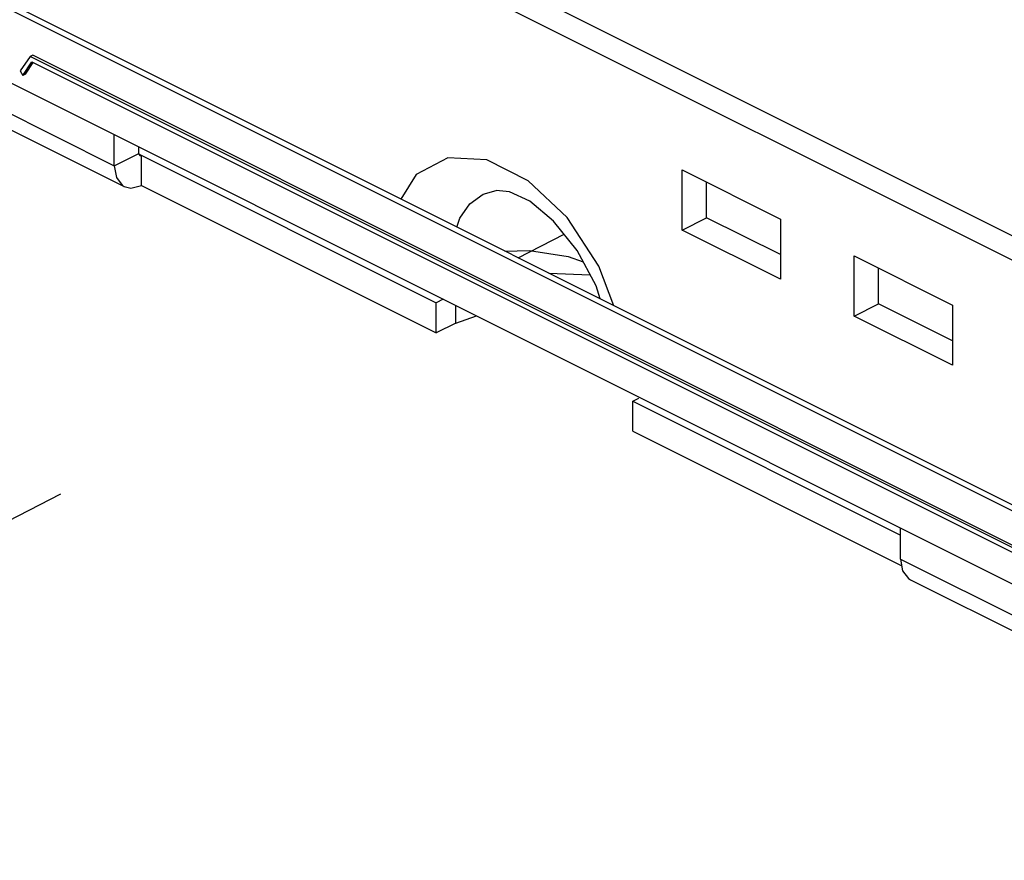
# Paper-space layout '005_EXP_CORICANT_PE_DRAWING_3_1' of a CAD drawing. Header units: millimetres. Extents: x 6 to 413, y 7 to 290.
# Tile 104 of 228: x 199.09 to 204.19, y 89.24 to 93.6. Entities that reach past the tile are written whole.
import ezdxf

# ---------------------------------------------------------------- set-up
doc = ezdxf.new("R2010")
doc.units = ezdxf.units.MM
doc.header["$LTSCALE"] = 23.1
doc.linetypes.add('DASHED', pattern=[0.2, 0.1, -0.1])
for name, color, linetype in [('000_OFFSET-LINES', 7, 'CONTINUOUS'), ('BASE_CORIANT_BL85', 7, 'CONTINUOUS'), ('FP_MYLAR_BL86', 7, 'CONTINUOUS')]:
    doc.layers.add(name, color=color, linetype=linetype)

# ---------------------------------------------------------------- blocks, each defined once
blk = doc.blocks.new('BASE_CORIANT_BL85', base_point=(229.3285, 99.074))
at = {"layer": 'BASE_CORIANT_BL85', "color": 7, "linetype": 'Continuous'}
for p, q in [((212.2078, 88.4897), (201.3454, 93.9209)), ((199.7078, 92.9036), (199.7078, 92.9371)), ((199.5805, 92.8399), (199.7078, 92.9036)), ((199.7066, 92.9013), (201.2478, 92.1307)), ((199.7205, 92.7385), (199.7205, 92.8944)), ((202.6488, 92.571), (202.6488, 92.7555)), ((202.5215, 92.5074), (202.6488, 92.571)), ((203.0306, 92.3801), (202.6488, 92.571)), ((203.5397, 92.1256), (203.5397, 92.31)), ((201.2842, 92.1489), (201.2478, 92.1307)), ((201.2478, 91.9748), (201.2478, 92.1307)), ((201.3497, 92.0257), (201.3497, 92.1161)), ((203.4125, 92.0619), (203.5397, 92.1256)), ((203.9216, 91.9346), (203.5397, 92.1256)), ((202.2661, 91.6216), (202.2974, 91.6372)), ((202.2661, 91.6216), (203.6534, 90.9279)), ((202.2661, 91.4657), (202.2661, 91.6216))]:
    blk.add_line(p, q, dxfattribs=at)
at = {"layer": 'BASE_CORIANT_BL85', "color": 3, "linetype": 'Continuous'}
for p, q in [((212.1849, 88.3739), (201.2181, 93.8573)), ((197.9386, 93.6609), (199.5805, 92.8399)), ((197.99, 93.5538), (199.6319, 92.7329)), ((199.5805, 92.8399), (199.5805, 93.0007)), ((202.5215, 92.8192), (203.0306, 92.5646)), ((202.5215, 92.5074), (202.5215, 92.8192)), ((199.7205, 92.7385), (201.2478, 91.9748)), ((203.0306, 92.5646), (203.0306, 92.2528)), ((203.0306, 92.2528), (202.5215, 92.5074)), ((203.4125, 92.3737), (203.9216, 92.1191)), ((203.4125, 92.0619), (203.4125, 92.3737)), ((202.1686, 92.1159), (202.0903, 92.3209)), ((202.0971, 92.1516), (202.0758, 92.2184)), ((203.9216, 92.1191), (203.9216, 91.8074)), ((201.3497, 92.0257), (201.456, 92.063)), ((203.9216, 91.8074), (203.4125, 92.0619)), ((201.3497, 92.0257), (201.2478, 91.9748)), ((202.2661, 91.4657), (203.6595, 90.769)), ((203.6534, 90.8035), (203.6534, 90.9643)), ((203.6534, 90.8035), (220.2596, 82.5004)), ((203.7049, 90.6964), (220.2596, 82.419))]:
    blk.add_line(p, q, dxfattribs=at)
at = {"layer": 'BASE_CORIANT_BL85', "color": 7, "linetype": 'Continuous'}
for points in [[(199.7078, 92.9036), (199.7087, 92.8981), (199.7115, 92.8944), (199.7134, 92.8935)], [(199.7134, 92.8935), (199.7156, 92.8931), (199.7205, 92.8944)], [(201.8322, 92.2841), (202.0451, 92.2748), (202.0458, 92.2746)]]:
    blk.add_lwpolyline(points, dxfattribs=at)
at = {"layer": 'BASE_CORIANT_BL85', "color": 3, "linetype": 'Continuous'}
for points in [[(201.7243, 92.7628), (201.5096, 92.8702), (201.308, 92.8811), (201.1435, 92.7943), (201.0653, 92.6675)], [(199.5805, 92.8399), (199.5911, 92.7797), (199.6215, 92.7392), (199.6319, 92.733)], [(199.6319, 92.733), (199.6669, 92.7247), (199.7205, 92.7385)], [(202.0903, 92.3209), (201.9259, 92.5721), (201.7243, 92.7628)], [(201.3555, 92.5224), (201.3707, 92.5682), (201.4223, 92.6429), (201.4908, 92.6926), (201.5584, 92.713)], [(202.0758, 92.2184), (201.9777, 92.4021), (201.8562, 92.5538), (201.7322, 92.6563), (201.6268, 92.7059), (201.5584, 92.713)], [(201.6027, 92.3988), (201.7319, 92.4013), (201.932, 92.3708), (202.0093, 92.343)], [(203.6534, 90.8035), (203.6641, 90.7432), (203.6944, 90.7027), (203.7048, 90.6965)]]:
    blk.add_lwpolyline(points, dxfattribs=at)
blk = doc.blocks.new('FP_MYLAR_BL86', base_point=(209.4603, 85.5702))
at = {"layer": 'FP_MYLAR_BL86', "color": 7, "linetype": 'Continuous'}
for p, q in [((226.608, 79.8643), (192.2808, 97.0279)), ((226.6399, 79.8802), (192.3126, 97.0438)), ((195.4586, 95.0617), (220.1705, 82.7057)), ((199.145, 93.406), (199.0925, 93.331)), ((199.1577, 93.4124), (199.145, 93.406)), ((207.2148, 89.3711), (199.145, 93.406)), ((207.2275, 89.3775), (199.1577, 93.4124)), ((199.107, 93.3085), (199.1538, 93.3783)), ((199.1198, 93.3149), (199.1601, 93.3751)), ((199.1538, 93.3783), (207.2148, 89.3477)), ((199.0925, 93.331), (199.107, 93.3085)), ((199.1198, 93.3149), (199.107, 93.3085))]:
    blk.add_line(p, q, dxfattribs=at)

psp = doc.layouts.new('005_EXP_CORICANT_PE_DRAWING_3_1')

# ---------------------------------------------------------------- linework, layer by layer
at = {"layer": '000_OFFSET-LINES', "color": 4, "linetype": 'DASHED'}
for p, q in [((201.6731, 92.3636), (201.9105, 92.4861)), ((197.2501, 90.0824), (201.28, 92.1609))]:
    psp.add_line(p, q, dxfattribs=at)

# ---------------------------------------------------------------- block references
at = {"layer": 'BASE_CORIANT_BL85'}
psp.add_blockref('BASE_CORIANT_BL85', (229.3285, 99.074), dxfattribs=at)
at = {"layer": 'FP_MYLAR_BL86'}
psp.add_blockref('FP_MYLAR_BL86', (209.4603, 85.5702), dxfattribs=at)

doc.saveas('drawing.dxf')
